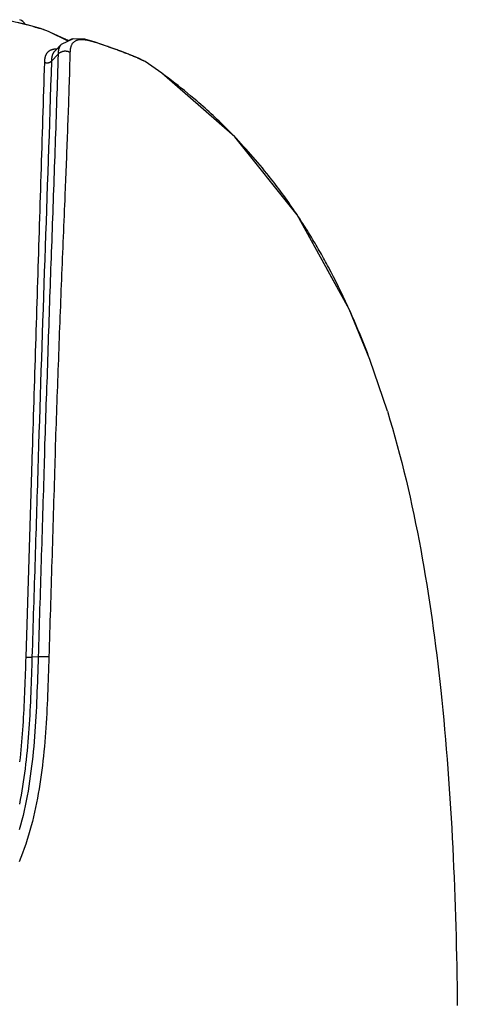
# Model space of a CAD drawing. Header units: millimetres. Extents: x 6 to 204, y 6 to 291.
# Tile 41 of 43: x 139 to 153, y 208 to 241. Entities that reach past the tile are written whole.
import ezdxf

# ---------------------------------------------------------------- set-up
doc = ezdxf.new("R2010")
doc.units = ezdxf.units.MM
doc.header["$LTSCALE"] = 19.36
doc.layers.get('0').update_dxf_attribs({"linetype": 'CONTINUOUS'})
doc.layers.add('06___PRT_ALL_SURFS', color=7, linetype='CONTINUOUS')

msp = doc.modelspace()

# ---------------------------------------------------------------- linework, layer by layer
for p, q in [((139.2533, 240.4109), (138.5514, 240.5856)), ((139.6779, 240.2923), (139.2483, 240.4122)), ((139.8234, 240.2473), (139.677, 240.2925)), ((139.8233, 240.2473), (139.6779, 240.2923)), ((139.8216, 240.2462), (139.8172, 240.2475)), ((139.8538, 240.2358), (139.8216, 240.2462)), ((140.5831, 239.8834), (139.9692, 240.1851)), ((140.3106, 239.7118), (140.306, 239.7031)), ((140.3155, 239.7203), (140.3106, 239.7118)), ((140.3207, 239.7287), (140.3155, 239.7203)), ((140.3261, 239.7369), (140.3207, 239.7287)), ((140.3317, 239.745), (140.3261, 239.7369)), ((140.3377, 239.7529), (140.3317, 239.745)), ((140.3438, 239.7605), (140.3377, 239.7529)), ((140.3503, 239.7679), (140.3438, 239.7605)), ((140.3569, 239.7751), (140.3503, 239.7679)), ((140.751, 239.9638), (140.3569, 239.7751)), ((140.3578, 239.776), (140.3569, 239.7751)), ((140.7219, 239.9595), (140.589, 239.8924)), ((140.679, 239.721), (140.6729, 239.7032)), ((140.6858, 239.7384), (140.679, 239.721)), ((140.6934, 239.7553), (140.6858, 239.7384)), ((140.7018, 239.7717), (140.6934, 239.7553)), ((140.7111, 239.7875), (140.7018, 239.7717)), ((140.7212, 239.8026), (140.7111, 239.7875)), ((140.7323, 239.817), (140.7212, 239.8026)), ((141.1349, 239.9439), (140.7219, 239.9595)), ((140.7443, 239.8305), (140.7323, 239.817)), ((140.7574, 239.8432), (140.7443, 239.8305)), ((141.1406, 239.9427), (140.751, 239.9638)), ((140.7713, 239.8551), (140.7574, 239.8432)), ((140.7861, 239.866), (140.7713, 239.8551)), ((140.8015, 239.8761), (140.7861, 239.866)), ((140.8177, 239.8853), (140.8015, 239.8761)), ((140.8343, 239.8936), (140.8177, 239.8853)), ((140.8514, 239.9011), (140.8343, 239.8936)), ((140.8689, 239.9076), (140.8514, 239.9011)), ((140.8866, 239.9132), (140.8689, 239.9076)), ((140.9045, 239.918), (140.8866, 239.9132)), ((140.9225, 239.9219), (140.9045, 239.918)), ((140.9407, 239.925), (140.9225, 239.9219)), ((140.9589, 239.9273), (140.9407, 239.925)), ((140.9772, 239.929), (140.9589, 239.9273)), ((140.9956, 239.9301), (140.9772, 239.929)), ((141.014, 239.9305), (140.9956, 239.9301)), ((141.0324, 239.9305), (141.014, 239.9305)), ((141.0508, 239.9299), (141.0324, 239.9305)), ((141.0692, 239.9289), (141.0508, 239.9299)), ((141.0876, 239.9276), (141.0692, 239.9289)), ((141.1059, 239.9259), (141.0876, 239.9276)), ((141.1241, 239.924), (141.1059, 239.9259)), ((141.1294, 239.9234), (141.1241, 239.924)), ((141.1347, 239.9227), (141.1294, 239.9234)), ((141.1399, 239.9221), (141.1347, 239.9227)), ((141.4374, 239.862), (141.1349, 239.9439)), ((141.1452, 239.9214), (141.1399, 239.9221)), ((141.437, 239.8621), (141.1406, 239.9427)), ((141.1505, 239.9207), (141.1452, 239.9214)), ((141.1557, 239.92), (141.1505, 239.9207)), ((141.161, 239.9192), (141.1557, 239.92)), ((141.1662, 239.9184), (141.161, 239.9192)), ((141.1715, 239.9176), (141.1662, 239.9184)), ((141.1767, 239.9168), (141.1715, 239.9176)), ((141.1819, 239.916), (141.1767, 239.9168)), ((141.1872, 239.9151), (141.1819, 239.916)), ((141.1924, 239.9142), (141.1872, 239.9151)), ((141.1976, 239.9133), (141.1924, 239.9142)), ((141.2029, 239.9124), (141.1976, 239.9133)), ((141.2081, 239.9114), (141.2029, 239.9124)), ((141.2133, 239.9105), (141.2081, 239.9114)), ((141.2185, 239.9095), (141.2133, 239.9105)), ((141.2237, 239.9085), (141.2185, 239.9095)), ((141.2289, 239.9074), (141.2237, 239.9085)), ((141.2341, 239.9064), (141.2289, 239.9074)), ((141.2393, 239.9053), (141.2341, 239.9064)), ((141.2445, 239.9043), (141.2393, 239.9053)), ((141.2497, 239.9032), (141.2445, 239.9043)), ((141.2549, 239.9021), (141.2497, 239.9032)), ((141.2601, 239.9009), (141.2549, 239.9021)), ((141.2653, 239.8998), (141.2601, 239.9009)), ((141.2704, 239.8986), (141.2653, 239.8998)), ((141.2756, 239.8975), (141.2704, 239.8986)), ((141.2808, 239.8963), (141.2756, 239.8975)), ((141.2859, 239.8951), (141.2808, 239.8963)), ((141.2911, 239.8938), (141.2859, 239.8951)), ((141.2974, 239.8923), (141.2911, 239.8938)), ((141.3037, 239.8908), (141.2974, 239.8923)), ((141.3099, 239.8892), (141.3037, 239.8908)), ((141.3162, 239.8877), (141.3099, 239.8892)), ((141.3225, 239.8861), (141.3162, 239.8877)), ((141.3287, 239.8844), (141.3225, 239.8861)), ((141.335, 239.8828), (141.3287, 239.8844)), ((141.3412, 239.8812), (141.335, 239.8828)), ((141.3475, 239.8795), (141.3412, 239.8812)), ((141.3537, 239.8778), (141.3475, 239.8795)), ((141.3599, 239.8761), (141.3537, 239.8778)), ((141.3662, 239.8743), (141.3599, 239.8761)), ((141.3724, 239.8726), (141.3662, 239.8743)), ((141.3786, 239.8708), (141.3724, 239.8726)), ((141.3848, 239.869), (141.3786, 239.8708)), ((141.391, 239.8672), (141.3848, 239.869)), ((141.3972, 239.8654), (141.391, 239.8672)), ((141.4034, 239.8636), (141.3972, 239.8654)), ((141.4096, 239.8617), (141.4034, 239.8636)), ((141.4158, 239.8598), (141.4096, 239.8617)), ((141.422, 239.8579), (141.4158, 239.8598)), ((141.4282, 239.856), (141.422, 239.8579)), ((141.4343, 239.8541), (141.4282, 239.856)), ((141.4405, 239.8522), (141.4343, 239.8541)), ((141.437, 239.8621), (141.435, 239.8628)), ((142.3099, 239.555), (141.435, 239.8628)), ((141.4921, 239.8431), (141.4351, 239.8628)), ((141.4897, 239.8362), (141.437, 239.8621)), ((141.4467, 239.8502), (141.4405, 239.8522)), ((141.4528, 239.8483), (141.4467, 239.8502)), ((141.459, 239.8463), (141.4528, 239.8483)), ((141.4651, 239.8443), (141.459, 239.8463)), ((141.4713, 239.8423), (141.4651, 239.8443)), ((141.4774, 239.8403), (141.4713, 239.8423)), ((141.4835, 239.8382), (141.4774, 239.8403)), ((141.4897, 239.8362), (141.4835, 239.8382)), ((141.7762, 239.7385), (141.7421, 239.7503)), ((141.8103, 239.7267), (141.7762, 239.7385)), ((141.8444, 239.7149), (141.8103, 239.7267)), ((141.8784, 239.703), (141.8444, 239.7149)), ((139.8382, 239.3889), (139.8348, 239.3783)), ((139.8419, 239.3994), (139.8382, 239.3889)), ((139.8459, 239.4097), (139.8419, 239.3994)), ((139.8501, 239.42), (139.8459, 239.4097)), ((139.8547, 239.4301), (139.8501, 239.42)), ((139.8595, 239.4401), (139.8547, 239.4301)), ((139.8647, 239.4499), (139.8595, 239.4401)), ((139.8702, 239.4596), (139.8647, 239.4499)), ((139.8761, 239.4691), (139.8702, 239.4596)), ((139.8822, 239.4783), (139.8761, 239.4691)), ((139.8887, 239.4874), (139.8822, 239.4783)), ((139.8955, 239.4962), (139.8887, 239.4874)), ((139.9026, 239.5048), (139.8955, 239.4962)), ((139.9101, 239.5131), (139.9026, 239.5048)), ((139.9178, 239.5212), (139.9101, 239.5131)), ((139.9258, 239.5289), (139.9178, 239.5212)), ((139.9341, 239.5364), (139.9258, 239.5289)), ((139.9426, 239.5435), (139.9341, 239.5364)), ((139.9515, 239.5503), (139.9426, 239.5435)), ((139.9605, 239.5567), (139.9515, 239.5503)), ((139.9699, 239.5628), (139.9605, 239.5567)), ((139.9794, 239.5685), (139.9699, 239.5628)), ((139.9892, 239.5739), (139.9794, 239.5685)), ((139.9991, 239.579), (139.9892, 239.5739)), ((140.0092, 239.5838), (139.9991, 239.579)), ((140.0194, 239.5882), (140.0092, 239.5838)), ((140.0298, 239.5923), (140.0194, 239.5882)), ((140.0403, 239.5961), (140.0298, 239.5923)), ((140.2535, 239.4549), (140.0366, 239.2319)), ((140.0508, 239.5997), (140.0403, 239.5961)), ((140.0615, 239.6029), (140.0508, 239.5997)), ((140.0574, 239.394), (140.0548, 239.3834)), ((140.0602, 239.4045), (140.0574, 239.394)), ((140.0633, 239.4149), (140.0602, 239.4045)), ((140.0722, 239.6059), (140.0615, 239.6029)), ((140.0666, 239.4252), (140.0633, 239.4149)), ((140.0702, 239.4354), (140.0666, 239.4252)), ((140.074, 239.4455), (140.0702, 239.4354)), ((140.0763, 239.6069), (140.0722, 239.6059)), ((140.0781, 239.4555), (140.074, 239.4455)), ((140.0804, 239.6079), (140.0763, 239.6069)), ((140.0824, 239.4654), (140.0781, 239.4555)), ((140.0845, 239.6089), (140.0804, 239.6079)), ((140.0871, 239.4752), (140.0824, 239.4654)), ((140.0887, 239.6099), (140.0845, 239.6089)), ((140.092, 239.4848), (140.0871, 239.4752)), ((140.0928, 239.6108), (140.0887, 239.6099)), ((140.0972, 239.4942), (140.092, 239.4848)), ((140.097, 239.6117), (140.0928, 239.6108)), ((140.1012, 239.6125), (140.097, 239.6117)), ((140.1027, 239.5035), (140.0972, 239.4942)), ((140.1053, 239.6133), (140.1012, 239.6125)), ((140.1085, 239.5127), (140.1027, 239.5035)), ((140.1095, 239.6141), (140.1053, 239.6133)), ((140.1146, 239.5216), (140.1085, 239.5127)), ((140.1137, 239.6148), (140.1095, 239.6141)), ((140.1179, 239.6155), (140.1137, 239.6148)), ((140.121, 239.5303), (140.1146, 239.5216)), ((140.1221, 239.6162), (140.1179, 239.6155)), ((140.1277, 239.5388), (140.121, 239.5303)), ((140.1263, 239.6168), (140.1221, 239.6162)), ((140.1305, 239.6174), (140.1263, 239.6168)), ((140.1347, 239.547), (140.1277, 239.5388)), ((140.1348, 239.618), (140.1305, 239.6174)), ((140.142, 239.5549), (140.1347, 239.547)), ((140.139, 239.6186), (140.1348, 239.618)), ((140.1432, 239.6191), (140.139, 239.6186)), ((140.1442, 239.5571), (140.142, 239.5549)), ((140.1474, 239.6196), (140.1432, 239.6191)), ((140.1517, 239.62), (140.1474, 239.6196)), ((140.1559, 239.6204), (140.1517, 239.62)), ((140.1601, 239.6208), (140.1559, 239.6204)), ((140.1644, 239.6212), (140.1601, 239.6208)), ((140.1686, 239.6216), (140.1644, 239.6212)), ((140.1729, 239.6219), (140.1686, 239.6216)), ((140.1771, 239.6222), (140.1729, 239.6219)), ((140.1813, 239.6224), (140.1771, 239.6222)), ((140.1856, 239.6227), (140.1813, 239.6224)), ((140.1898, 239.6229), (140.1856, 239.6227)), ((140.1941, 239.6231), (140.1898, 239.6229)), ((140.1983, 239.6232), (140.1941, 239.6231)), ((140.2026, 239.6234), (140.1983, 239.6232)), ((140.2068, 239.6235), (140.2026, 239.6234)), ((140.2535, 239.4549), (140.2476, 239.2699)), ((140.2629, 239.4639), (140.2535, 239.4549)), ((140.2551, 239.4928), (140.2545, 239.483)), ((140.2558, 239.5027), (140.2551, 239.4928)), ((140.2566, 239.5125), (140.2558, 239.5027)), ((140.2575, 239.5224), (140.2566, 239.5125)), ((140.2585, 239.5323), (140.2575, 239.5224)), ((140.2597, 239.5422), (140.2585, 239.5323)), ((140.261, 239.552), (140.2597, 239.5422)), ((140.2624, 239.5619), (140.261, 239.552)), ((140.264, 239.5717), (140.2624, 239.5619)), ((140.2727, 239.4725), (140.2629, 239.4639)), ((140.2658, 239.5815), (140.264, 239.5717)), ((140.2677, 239.5913), (140.2658, 239.5815)), ((140.2698, 239.601), (140.2677, 239.5913)), ((140.2721, 239.6107), (140.2698, 239.601)), ((140.2746, 239.6203), (140.2721, 239.6107)), ((140.2829, 239.4808), (140.2727, 239.4725)), ((140.2772, 239.6298), (140.2746, 239.6203)), ((140.2801, 239.6393), (140.2772, 239.6298)), ((140.2831, 239.6487), (140.2801, 239.6393)), ((140.2934, 239.4887), (140.2829, 239.4808)), ((140.2864, 239.6581), (140.2831, 239.6487)), ((140.2899, 239.6673), (140.2864, 239.6581)), ((140.2935, 239.6764), (140.2899, 239.6673)), ((140.3043, 239.4962), (140.2934, 239.4887)), ((140.2975, 239.6854), (140.2935, 239.6764)), ((140.3016, 239.6943), (140.2975, 239.6854)), ((140.306, 239.7031), (140.3016, 239.6943)), ((140.3154, 239.5032), (140.3043, 239.4962)), ((140.3269, 239.5099), (140.3154, 239.5032)), ((140.3386, 239.516), (140.3269, 239.5099)), ((140.3506, 239.5218), (140.3386, 239.516)), ((140.3628, 239.5271), (140.3506, 239.5218)), ((140.3752, 239.5319), (140.3628, 239.5271)), ((140.3877, 239.5363), (140.3752, 239.5319)), ((140.4005, 239.5401), (140.3877, 239.5363)), ((140.4134, 239.5435), (140.4005, 239.5401)), ((140.4264, 239.5463), (140.4134, 239.5435)), ((140.4395, 239.5486), (140.4264, 239.5463)), ((140.4527, 239.5504), (140.4395, 239.5486)), ((140.4659, 239.5516), (140.4527, 239.5504)), ((140.4792, 239.5523), (140.4659, 239.5516)), ((140.4925, 239.5525), (140.4792, 239.5523)), ((140.5058, 239.5522), (140.4925, 239.5525)), ((140.5191, 239.5514), (140.5058, 239.5522)), ((140.5323, 239.5501), (140.5191, 239.5514)), ((140.5454, 239.5482), (140.5323, 239.5501)), ((140.5584, 239.5459), (140.5454, 239.5482)), ((140.5714, 239.5431), (140.5584, 239.5459)), ((140.5842, 239.5398), (140.5714, 239.5431)), ((140.5968, 239.5361), (140.5842, 239.5398)), ((140.6092, 239.5318), (140.5968, 239.5361)), ((140.6215, 239.5271), (140.6092, 239.5318)), ((140.6335, 239.5219), (140.6215, 239.5271)), ((140.6452, 239.5163), (140.6335, 239.5219)), ((140.6416, 239.3919), (140.6382, 239.2674)), ((140.6452, 239.5163), (140.6416, 239.3919)), ((140.6459, 239.5347), (140.6452, 239.5163)), ((140.6469, 239.5534), (140.6459, 239.5347)), ((140.6483, 239.5722), (140.6469, 239.5534)), ((140.6501, 239.5911), (140.6483, 239.5722)), ((140.6525, 239.6101), (140.6501, 239.5911)), ((140.6554, 239.629), (140.6525, 239.6101)), ((140.6588, 239.6479), (140.6554, 239.629)), ((140.6629, 239.6665), (140.6588, 239.6479)), ((140.6676, 239.685), (140.6629, 239.6665)), ((140.6729, 239.7032), (140.6676, 239.685)), ((141.9125, 239.6911), (141.8784, 239.703)), ((141.9465, 239.6791), (141.9125, 239.6911)), ((141.9806, 239.6671), (141.9465, 239.6791)), ((142.0146, 239.6551), (141.9806, 239.6671)), ((142.0486, 239.643), (142.0146, 239.6551)), ((142.0825, 239.6308), (142.0486, 239.643)), ((142.1165, 239.6186), (142.0825, 239.6308)), ((142.1504, 239.6063), (142.1165, 239.6186)), ((142.1843, 239.594), (142.1504, 239.6063)), ((142.2182, 239.5816), (142.1843, 239.594)), ((142.2521, 239.5691), (142.2182, 239.5816)), ((142.2859, 239.5566), (142.2521, 239.5691)), ((142.3197, 239.544), (142.2859, 239.5566)), ((142.8847, 239.3224), (142.3099, 239.555)), ((142.3535, 239.5313), (142.3197, 239.544)), ((142.3872, 239.5185), (142.3535, 239.5313)), ((142.4209, 239.5057), (142.3872, 239.5185)), ((142.4546, 239.4928), (142.4209, 239.5057)), ((142.4883, 239.4798), (142.4546, 239.4928)), ((142.5219, 239.4667), (142.4883, 239.4798)), ((142.5555, 239.4535), (142.5219, 239.4667)), ((142.589, 239.4402), (142.5555, 239.4535)), ((142.6225, 239.4268), (142.589, 239.4402)), ((142.656, 239.4134), (142.6225, 239.4268)), ((142.6894, 239.3998), (142.656, 239.4134)), ((142.7228, 239.3861), (142.6894, 239.3998)), ((142.7561, 239.3723), (142.7228, 239.3861)), ((139.8069, 239.1923), (139.7995, 238.9611)), ((139.8073, 239.2034), (139.8069, 239.1923)), ((139.8069, 239.1923), (139.8139, 239.1892)), ((139.8078, 239.2145), (139.8073, 239.2034)), ((139.8085, 239.2255), (139.8078, 239.2145)), ((139.8093, 239.2366), (139.8085, 239.2255)), ((139.8102, 239.2476), (139.8093, 239.2366)), ((139.8112, 239.2587), (139.8102, 239.2476)), ((139.8125, 239.2697), (139.8112, 239.2587)), ((139.8138, 239.2807), (139.8125, 239.2697)), ((139.8154, 239.2917), (139.8138, 239.2807)), ((139.8139, 239.1892), (139.821, 239.1864)), ((139.8171, 239.3026), (139.8154, 239.2917)), ((139.819, 239.3135), (139.8171, 239.3026)), ((139.8211, 239.3244), (139.819, 239.3135)), ((139.821, 239.1864), (139.8283, 239.1839)), ((139.8234, 239.3353), (139.8211, 239.3244)), ((139.8259, 239.3461), (139.8234, 239.3353)), ((139.8287, 239.3569), (139.8259, 239.3461)), ((139.8283, 239.1839), (139.8356, 239.1816)), ((139.8316, 239.3677), (139.8287, 239.3569)), ((139.8348, 239.3783), (139.8316, 239.3677)), ((139.8356, 239.1816), (139.8431, 239.1795)), ((139.8431, 239.1795), (139.8506, 239.1778)), ((139.8506, 239.1778), (139.8582, 239.1763)), ((139.8582, 239.1763), (139.8659, 239.1751)), ((139.8659, 239.1751), (139.8736, 239.1742)), ((139.8736, 239.1742), (139.8814, 239.1736)), ((139.8814, 239.1736), (139.8892, 239.1733)), ((139.8892, 239.1733), (139.897, 239.1733)), ((139.897, 239.1733), (139.9048, 239.1735)), ((139.9048, 239.1735), (139.9125, 239.1741)), ((139.9125, 239.1741), (139.9203, 239.1749)), ((139.9203, 239.1749), (139.928, 239.1761)), ((139.928, 239.1761), (139.9356, 239.1776)), ((139.9356, 239.1776), (139.9432, 239.1793)), ((139.9432, 239.1793), (139.9508, 239.1814)), ((139.9508, 239.1814), (139.9582, 239.1837)), ((139.9582, 239.1837), (139.9655, 239.1863)), ((139.9655, 239.1863), (139.9728, 239.1892)), ((139.9728, 239.1892), (139.9799, 239.1924)), ((139.9799, 239.1924), (139.9869, 239.1958)), ((139.9869, 239.1958), (139.9937, 239.1995)), ((139.9937, 239.1995), (140.0004, 239.2034)), ((140.0004, 239.2034), (140.0069, 239.2076)), ((140.0069, 239.2076), (140.0133, 239.212)), ((140.0133, 239.212), (140.0194, 239.2167)), ((140.0194, 239.2167), (140.0254, 239.2215)), ((140.0366, 239.2319), (140.0246, 238.8263)), ((140.0254, 239.2215), (140.0311, 239.2266)), ((140.0311, 239.2266), (140.0366, 239.2319)), ((140.037, 239.2427), (140.0366, 239.2319)), ((140.0375, 239.2535), (140.037, 239.2427)), ((140.0381, 239.2644), (140.0375, 239.2535)), ((140.0389, 239.2752), (140.0381, 239.2644)), ((140.0397, 239.2861), (140.0389, 239.2752)), ((140.0407, 239.297), (140.0397, 239.2861)), ((140.0419, 239.3079), (140.0407, 239.297)), ((140.0432, 239.3188), (140.0419, 239.3079)), ((140.0447, 239.3297), (140.0432, 239.3188)), ((140.0463, 239.3405), (140.0447, 239.3297)), ((140.0481, 239.3513), (140.0463, 239.3405)), ((140.0501, 239.362), (140.0481, 239.3513)), ((140.0524, 239.3727), (140.0501, 239.362)), ((140.0548, 239.3834), (140.0524, 239.3727)), ((140.2423, 239.085), (140.2371, 238.9)), ((140.2476, 239.2699), (140.2423, 239.085)), ((140.6347, 239.1429), (140.6313, 239.0185)), ((140.6382, 239.2674), (140.6347, 239.1429)), ((142.7894, 239.3583), (142.7561, 239.3723)), ((142.8226, 239.3442), (142.7894, 239.3583)), ((143.0762, 239.2307), (142.8847, 239.3224)), ((143.1067, 239.2125), (143.0636, 239.2345)), ((143.0762, 239.2307), (143.075, 239.2313)), ((143.1066, 239.2126), (143.1064, 239.2127)), ((143.1067, 239.2125), (143.1066, 239.2126)), ((143.6512, 238.8315), (143.1067, 239.2125)), ((139.7995, 238.9611), (139.7922, 238.7299)), ((140.0246, 238.8263), (140.0122, 238.4207)), ((140.2371, 238.9), (140.2319, 238.7151)), ((140.6243, 238.7695), (140.6206, 238.6451)), ((140.6278, 238.894), (140.6243, 238.7695)), ((140.6313, 239.0185), (140.6278, 238.894)), ((145.0132, 237.6431), (143.6512, 238.8315)), ((139.785, 238.4987), (139.7778, 238.2675)), ((139.7922, 238.7299), (139.785, 238.4987)), ((140.0122, 238.4207), (139.9994, 238.0151)), ((140.2264, 238.5301), (140.2207, 238.3452)), ((140.2319, 238.7151), (140.2264, 238.5301)), ((140.6167, 238.5206), (140.6127, 238.3962)), ((140.6206, 238.6451), (140.6167, 238.5206)), ((139.7778, 238.2675), (139.7706, 238.0362)), ((140.2148, 238.1603), (140.2087, 237.9754)), ((140.2207, 238.3452), (140.2148, 238.1603)), ((140.6045, 238.1473), (140.6002, 238.0229)), ((140.6087, 238.2717), (140.6045, 238.1473)), ((140.6127, 238.3962), (140.6087, 238.2717)), ((139.7635, 237.805), (139.7563, 237.5738)), ((139.7706, 238.0362), (139.7635, 237.805)), ((139.9994, 238.0151), (139.9863, 237.6095)), ((140.2026, 237.7904), (140.1964, 237.6055)), ((140.2087, 237.9754), (140.2026, 237.7904)), ((140.5914, 237.774), (140.587, 237.6495)), ((140.5958, 237.8984), (140.5914, 237.774)), ((140.6002, 238.0229), (140.5958, 237.8984)), ((139.7563, 237.5738), (139.7491, 237.3426)), ((139.9863, 237.6095), (139.9729, 237.204)), ((140.1964, 237.6055), (140.1901, 237.4206)), ((140.5825, 237.5251), (140.578, 237.4007)), ((140.587, 237.6495), (140.5825, 237.5251)), ((146.0358, 236.7508), (145.0132, 237.6431)), ((139.7491, 237.3426), (139.7419, 237.1114)), ((139.9729, 237.204), (139.9593, 236.7984)), ((140.1838, 237.2357), (140.1775, 237.0508)), ((140.1901, 237.4206), (140.1838, 237.2357)), ((140.5689, 237.1518), (140.5642, 237.0274)), ((140.5734, 237.2762), (140.5689, 237.1518)), ((140.578, 237.4007), (140.5734, 237.2762)), ((139.7346, 236.8801), (139.7273, 236.6489)), ((139.7419, 237.1114), (139.7346, 236.8801)), ((140.1712, 236.8659), (140.1648, 236.681)), ((140.1775, 237.0508), (140.1712, 236.8659)), ((140.5596, 236.903), (140.5549, 236.7785)), ((140.5642, 237.0274), (140.5596, 236.903)), ((139.7273, 236.6489), (139.72, 236.4177)), ((139.9593, 236.7984), (139.9455, 236.3928)), ((140.1584, 236.4961), (140.152, 236.3111)), ((140.1648, 236.681), (140.1584, 236.4961)), ((140.5454, 236.5297), (140.5406, 236.4053)), ((140.5502, 236.6541), (140.5454, 236.5297)), ((140.5549, 236.7785), (140.5502, 236.6541)), ((148.0796, 234.1968), (146.0358, 236.7508)), ((139.7126, 236.1865), (139.7053, 235.9553)), ((139.72, 236.4177), (139.7126, 236.1865)), ((139.9455, 236.3928), (139.9316, 235.9873)), ((140.152, 236.3111), (140.1456, 236.1262)), ((140.5358, 236.2809), (140.531, 236.1564)), ((140.5406, 236.4053), (140.5358, 236.2809)), ((139.7053, 235.9553), (139.6979, 235.724)), ((139.9316, 235.9873), (139.9176, 235.5817)), ((140.1392, 235.9413), (140.1327, 235.7564)), ((140.1456, 236.1262), (140.1392, 235.9413)), ((140.5213, 235.9076), (140.5164, 235.7832)), ((140.5262, 236.032), (140.5213, 235.9076)), ((140.531, 236.1564), (140.5262, 236.032)), ((139.6979, 235.724), (139.6906, 235.4928)), ((139.9176, 235.5817), (139.9035, 235.1762)), ((140.1262, 235.5715), (140.1197, 235.3866)), ((140.1327, 235.7564), (140.1262, 235.5715)), ((140.5065, 235.5344), (140.5015, 235.4099)), ((140.5114, 235.6588), (140.5065, 235.5344)), ((140.5164, 235.7832), (140.5114, 235.6588)), ((139.6832, 235.2616), (139.6759, 235.0304)), ((139.6906, 235.4928), (139.6832, 235.2616)), ((140.1131, 235.2017), (140.1065, 235.0168)), ((140.1197, 235.3866), (140.1131, 235.2017)), ((140.4965, 235.2855), (140.4915, 235.1611)), ((140.5015, 235.4099), (140.4965, 235.2855)), ((139.6759, 235.0304), (139.6686, 234.7992)), ((139.9035, 235.1762), (139.8894, 234.7706)), ((140.1065, 235.0168), (140.0999, 234.8319)), ((140.4814, 234.9123), (140.4764, 234.7879)), ((140.4865, 235.0367), (140.4814, 234.9123)), ((140.4915, 235.1611), (140.4865, 235.0367)), ((139.6613, 234.568), (139.654, 234.3367)), ((139.6686, 234.7992), (139.6613, 234.568)), ((139.8894, 234.7706), (139.8753, 234.3651)), ((140.0932, 234.647), (140.0865, 234.4621)), ((140.0999, 234.8319), (140.0932, 234.647)), ((140.4713, 234.6635), (140.4662, 234.5391)), ((140.4764, 234.7879), (140.4713, 234.6635)), ((139.654, 234.3367), (139.6468, 234.1055)), ((139.8753, 234.3651), (139.8612, 233.9595)), ((140.0798, 234.2772), (140.0731, 234.0923)), ((140.0865, 234.4621), (140.0798, 234.2772)), ((140.4584, 234.3498), (140.4512, 234.1755)), ((140.4656, 234.5242), (140.4584, 234.3498)), ((140.4662, 234.5391), (140.4656, 234.5242)), ((147.9956, 234.3218), (147.9566, 234.379)), ((148.0344, 234.2643), (147.9956, 234.3218)), ((148.0729, 234.2068), (148.0344, 234.2643)), ((139.6468, 234.1055), (139.6395, 233.8743)), ((139.8612, 233.9595), (139.8471, 233.554)), ((140.0663, 233.9074), (140.0596, 233.7225)), ((140.0731, 234.0923), (140.0663, 233.9074)), ((140.444, 234.0012), (140.4367, 233.8268)), ((140.4512, 234.1755), (140.444, 234.0012)), ((148.1113, 234.1491), (148.0729, 234.2068)), ((149.7772, 231.1164), (148.0796, 234.1968)), ((148.1495, 234.0912), (148.1113, 234.1491)), ((148.1874, 234.0333), (148.1495, 234.0912)), ((148.2252, 233.9752), (148.1874, 234.0333)), ((148.2627, 233.9169), (148.2252, 233.9752)), ((148.3001, 233.8585), (148.2627, 233.9169)), ((139.6323, 233.6431), (139.625, 233.4119)), ((139.6395, 233.8743), (139.6323, 233.6431)), ((140.0596, 233.7225), (140.0528, 233.5376)), ((140.4294, 233.6525), (140.4221, 233.4782)), ((140.4367, 233.8268), (140.4294, 233.6525)), ((148.3372, 233.8), (148.3001, 233.8585)), ((148.3742, 233.7414), (148.3372, 233.8)), ((148.411, 233.6826), (148.3742, 233.7414)), ((148.4475, 233.6238), (148.411, 233.6826)), ((148.4839, 233.5647), (148.4475, 233.6238)), ((139.625, 233.4119), (139.6178, 233.1806)), ((139.8471, 233.554), (139.833, 233.1484)), ((140.0461, 233.3527), (140.0394, 233.1678)), ((140.0528, 233.5376), (140.0461, 233.3527)), ((140.4148, 233.3039), (140.4076, 233.1295)), ((140.4221, 233.4782), (140.4148, 233.3039)), ((148.52, 233.5056), (148.4839, 233.5647)), ((148.556, 233.4464), (148.52, 233.5056)), ((148.5917, 233.387), (148.556, 233.4464)), ((148.6273, 233.3275), (148.5917, 233.387)), ((148.6626, 233.2679), (148.6273, 233.3275)), ((148.6978, 233.2082), (148.6626, 233.2679)), ((139.6107, 232.9494), (139.6035, 232.7182)), ((139.6178, 233.1806), (139.6107, 232.9494)), ((139.833, 233.1484), (139.819, 232.7429)), ((140.0327, 232.9829), (140.026, 232.798)), ((140.0394, 233.1678), (140.0327, 232.9829)), ((140.4003, 232.9552), (140.3931, 232.7809)), ((140.4076, 233.1295), (140.4003, 232.9552)), ((148.7327, 233.1483), (148.6978, 233.2082)), ((148.7675, 233.0884), (148.7327, 233.1483)), ((148.802, 233.0283), (148.7675, 233.0884)), ((148.8364, 232.9681), (148.802, 233.0283)), ((148.8705, 232.9078), (148.8364, 232.9681)), ((139.6035, 232.7182), (139.5963, 232.487)), ((139.819, 232.7429), (139.805, 232.3373)), ((140.026, 232.798), (140.0193, 232.6131)), ((140.3931, 232.7809), (140.3859, 232.6065)), ((148.9045, 232.8474), (148.8705, 232.9078)), ((148.9382, 232.7869), (148.9045, 232.8474)), ((148.9718, 232.7263), (148.9382, 232.7869)), ((149.0051, 232.6656), (148.9718, 232.7263)), ((149.0383, 232.6048), (149.0051, 232.6656)), ((139.5963, 232.487), (139.5892, 232.2558)), ((139.805, 232.3373), (139.7911, 231.9318)), ((140.0127, 232.4282), (140.0061, 232.2433)), ((140.0193, 232.6131), (140.0127, 232.4282)), ((140.3787, 232.4322), (140.3716, 232.2579)), ((140.3859, 232.6065), (140.3787, 232.4322)), ((149.0713, 232.5438), (149.0383, 232.6048)), ((149.1041, 232.4828), (149.0713, 232.5438)), ((139.582, 232.0245), (139.5749, 231.7933)), ((139.5892, 232.2558), (139.582, 232.0245)), ((139.9995, 232.0584), (139.993, 231.8735)), ((140.0061, 232.2433), (139.9995, 232.0584)), ((140.3646, 232.0835), (140.3575, 231.9092)), ((140.3716, 232.2579), (140.3646, 232.0835)), ((139.5749, 231.7933), (139.5678, 231.5621)), ((139.7911, 231.9318), (139.7772, 231.5262)), ((139.9865, 231.6886), (139.9801, 231.5037)), ((139.993, 231.8735), (139.9865, 231.6886)), ((140.3506, 231.7349), (140.3436, 231.5605)), ((140.3575, 231.9092), (140.3506, 231.7349)), ((139.5607, 231.3309), (139.5536, 231.0996)), ((139.5678, 231.5621), (139.5607, 231.3309)), ((139.7772, 231.5262), (139.7634, 231.1207)), ((139.9801, 231.5037), (139.9737, 231.3187)), ((140.3368, 231.3862), (140.3299, 231.2118)), ((140.3436, 231.5605), (140.3368, 231.3862)), ((139.5536, 231.0996), (139.5465, 230.8684)), ((139.7634, 231.1207), (139.7497, 230.7151)), ((139.9674, 231.1338), (139.9611, 230.9489)), ((139.9737, 231.3187), (139.9674, 231.1338)), ((140.3231, 231.0375), (140.3164, 230.8631)), ((140.3299, 231.2118), (140.3231, 231.0375)), ((150.4573, 229.4639), (149.7772, 231.1164)), ((139.5465, 230.8684), (139.5394, 230.6372)), ((139.7497, 230.7151), (139.736, 230.3096)), ((139.955, 230.764), (139.9489, 230.5791)), ((139.9611, 230.9489), (139.955, 230.764)), ((140.3098, 230.6888), (140.3032, 230.5144)), ((140.3164, 230.8631), (140.3098, 230.6888)), ((139.5323, 230.406), (139.5252, 230.1747)), ((139.5394, 230.6372), (139.5323, 230.406)), ((139.9428, 230.3942), (139.9367, 230.2092)), ((139.9489, 230.5791), (139.9428, 230.3942)), ((140.3032, 230.5144), (140.2966, 230.3401)), ((139.5252, 230.1747), (139.5181, 229.9435)), ((139.736, 230.3096), (139.7224, 229.904)), ((139.9367, 230.2092), (139.9307, 230.0243)), ((140.2901, 230.1657), (140.2836, 229.9914)), ((140.2966, 230.3401), (140.2901, 230.1657)), ((139.5181, 229.9435), (139.511, 229.7123)), ((139.7224, 229.904), (139.7089, 229.4984)), ((139.9246, 229.8394), (139.9185, 229.6545)), ((139.9307, 230.0243), (139.9246, 229.8394)), ((140.2772, 229.817), (140.2708, 229.6426)), ((140.2836, 229.9914), (140.2772, 229.817)), ((139.5038, 229.4811), (139.4966, 229.2498)), ((139.511, 229.7123), (139.5038, 229.4811)), ((139.7089, 229.4984), (139.6955, 229.0929)), ((139.9124, 229.4696), (139.9062, 229.2846)), ((139.9185, 229.6545), (139.9124, 229.4696)), ((140.2644, 229.4683), (140.258, 229.2939)), ((140.2708, 229.6426), (140.2644, 229.4683)), ((150.4573, 229.4638), (150.4573, 229.4639)), ((151.0309, 227.772), (150.4573, 229.4638)), ((139.4966, 229.2498), (139.4894, 229.0186)), ((139.6955, 229.0929), (139.6823, 228.6873)), ((139.9, 229.0997), (139.8936, 228.9148)), ((139.9062, 229.2846), (139.9, 229.0997)), ((140.2516, 229.1196), (140.2452, 228.9452)), ((140.258, 229.2939), (140.2516, 229.1196)), ((139.4821, 228.7874), (139.4747, 228.5562)), ((139.4894, 229.0186), (139.4821, 228.7874)), ((139.8936, 228.9148), (139.8872, 228.7299)), ((140.2388, 228.7708), (140.2324, 228.5965)), ((140.2452, 228.9452), (140.2388, 228.7708)), ((139.4747, 228.5562), (139.4673, 228.325)), ((139.6823, 228.6873), (139.6691, 228.2817)), ((139.8806, 228.545), (139.8739, 228.3601)), ((139.8872, 228.7299), (139.8806, 228.545)), ((140.2324, 228.5965), (140.226, 228.4221)), ((139.4673, 228.325), (139.4598, 228.0938)), ((139.6691, 228.2817), (139.656, 227.8761)), ((139.8672, 228.1752), (139.8604, 227.9903)), ((139.8739, 228.3601), (139.8672, 228.1752)), ((140.2196, 228.2477), (140.2131, 228.0734)), ((140.226, 228.4221), (140.2196, 228.2477)), ((139.4523, 227.8625), (139.4448, 227.6313)), ((139.4598, 228.0938), (139.4523, 227.8625)), ((139.656, 227.8761), (139.6431, 227.4705)), ((139.8537, 227.8054), (139.847, 227.6205)), ((139.8604, 227.9903), (139.8537, 227.8054)), ((140.2067, 227.899), (140.2004, 227.7247)), ((140.2131, 228.0734), (140.2067, 227.899)), ((139.4448, 227.6313), (139.4374, 227.4001)), ((139.6431, 227.4705), (139.6303, 227.065)), ((139.847, 227.6205), (139.8405, 227.4356)), ((140.1942, 227.5503), (140.1881, 227.3759)), ((140.2004, 227.7247), (140.1942, 227.5503)), ((151.0309, 227.772), (151.1152, 227.4936)), ((151.1152, 227.4936), (151.197, 227.2144)), ((139.43, 227.1689), (139.4227, 226.9377)), ((139.4374, 227.4001), (139.43, 227.1689)), ((139.8342, 227.2506), (139.8281, 227.0657)), ((139.8405, 227.4356), (139.8342, 227.2506)), ((140.1821, 227.2015), (140.1764, 227.0271)), ((140.1881, 227.3759), (140.1821, 227.2015)), ((151.197, 227.2144), (151.2766, 226.9345)), ((139.4227, 226.9377), (139.4155, 226.7065)), ((139.6303, 227.065), (139.6177, 226.6594)), ((139.8222, 226.8808), (139.8167, 226.6959)), ((139.8281, 227.0657), (139.8222, 226.8808)), ((140.1709, 226.8527), (140.1656, 226.6784)), ((140.1764, 227.0271), (140.1709, 226.8527)), ((151.2766, 226.9345), (151.3538, 226.654)), ((139.4155, 226.7065), (139.4084, 226.4752)), ((139.6177, 226.6594), (139.6052, 226.2538)), ((139.8116, 226.5109), (139.8069, 226.326)), ((139.8167, 226.6959), (139.8116, 226.5109)), ((140.1607, 226.5039), (140.156, 226.3295)), ((140.1656, 226.6784), (140.1607, 226.5039)), ((151.3538, 226.654), (151.4288, 226.3729)), ((139.4015, 226.244), (139.3989, 226.158)), ((139.4084, 226.4752), (139.4015, 226.244)), ((139.6052, 226.2538), (139.6024, 226.1667)), ((139.8069, 226.326), (139.8026, 226.141)), ((140.156, 226.3295), (140.1517, 226.1551)), ((151.4288, 226.3729), (151.5016, 226.0911)), ((139.3989, 226.158), (139.1969, 219.7312)), ((139.5962, 225.9655), (139.5899, 225.7644)), ((139.6024, 226.1667), (139.5962, 225.9655)), ((139.798, 225.9836), (139.7919, 225.7884)), ((139.8027, 226.141), (139.798, 225.9836)), ((140.1469, 225.996), (140.1409, 225.8004)), ((140.1517, 226.1551), (140.1469, 225.996)), ((151.5016, 226.0911), (151.5723, 225.8087)), ((139.5837, 225.5633), (139.5774, 225.3622)), ((139.5899, 225.7644), (139.5837, 225.5633)), ((139.7859, 225.5932), (139.7799, 225.398)), ((139.7919, 225.7884), (139.7859, 225.5932)), ((140.135, 225.6048), (140.1291, 225.4092)), ((140.1409, 225.8004), (140.135, 225.6048)), ((151.5723, 225.8087), (151.6409, 225.5259)), ((139.5774, 225.3622), (139.5712, 225.1611)), ((139.7799, 225.398), (139.7738, 225.2028)), ((140.1232, 225.2136), (140.1172, 225.018)), ((140.1291, 225.4092), (140.1232, 225.2136)), ((151.6409, 225.5259), (151.7074, 225.2425)), ((151.7074, 225.2425), (151.772, 224.9586)), ((139.565, 224.96), (139.5588, 224.7589)), ((139.5712, 225.1611), (139.565, 224.96)), ((139.7678, 225.0075), (139.7618, 224.8123)), ((139.7738, 225.2028), (139.7678, 225.0075)), ((140.1172, 225.018), (140.1113, 224.8223)), ((151.772, 224.9586), (151.8346, 224.6743)), ((139.5588, 224.7589), (139.5525, 224.5578)), ((139.7558, 224.6171), (139.7497, 224.4219)), ((139.7618, 224.8123), (139.7558, 224.6171)), ((140.1053, 224.6267), (140.0994, 224.4311)), ((140.1113, 224.8223), (140.1053, 224.6267)), ((151.8346, 224.6743), (151.8953, 224.3896)), ((139.5463, 224.3567), (139.54, 224.1555)), ((139.5525, 224.5578), (139.5463, 224.3567)), ((139.7497, 224.4219), (139.7437, 224.2267)), ((140.0994, 224.4311), (140.0934, 224.2355)), ((151.8953, 224.3896), (151.9542, 224.1044)), ((139.5338, 223.9544), (139.5275, 223.7533)), ((139.54, 224.1555), (139.5338, 223.9544)), ((139.7377, 224.0315), (139.7316, 223.8363)), ((139.7437, 224.2267), (139.7377, 224.0315)), ((140.0875, 224.0399), (140.0815, 223.8443)), ((140.0934, 224.2355), (140.0875, 224.0399)), ((151.9542, 224.1044), (152.0113, 223.819)), ((139.5275, 223.7533), (139.5212, 223.5522)), ((139.7256, 223.6411), (139.7196, 223.4459)), ((139.7316, 223.8363), (139.7256, 223.6411)), ((140.0755, 223.6487), (140.0695, 223.4531)), ((140.0815, 223.8443), (140.0755, 223.6487)), ((152.0113, 223.819), (152.0666, 223.5332)), ((139.5149, 223.3511), (139.5086, 223.15)), ((139.5212, 223.5522), (139.5149, 223.3511)), ((139.7196, 223.4459), (139.7135, 223.2507)), ((140.0695, 223.4531), (140.0635, 223.2574)), ((152.0666, 223.5332), (152.1203, 223.2471)), ((139.5086, 223.15), (139.5024, 222.9489)), ((139.7075, 223.0555), (139.7014, 222.8603)), ((139.7135, 223.2507), (139.7075, 223.0555)), ((140.0575, 223.0618), (140.0515, 222.8662)), ((140.0635, 223.2574), (140.0575, 223.0618)), ((152.1203, 223.2471), (152.1723, 222.9607)), ((152.1723, 222.9607), (152.2226, 222.6741)), ((139.4961, 222.7478), (139.4898, 222.5467)), ((139.5024, 222.9489), (139.4961, 222.7478)), ((139.6954, 222.6651), (139.6893, 222.4699)), ((139.7014, 222.8603), (139.6954, 222.6651)), ((140.0455, 222.6706), (140.0394, 222.475)), ((140.0515, 222.8662), (140.0455, 222.6706)), ((152.2226, 222.6741), (152.2714, 222.3872)), ((139.4835, 222.3456), (139.4772, 222.1444)), ((139.4898, 222.5467), (139.4835, 222.3456)), ((139.6893, 222.4699), (139.6832, 222.2746)), ((140.0394, 222.475), (140.0334, 222.2794)), ((152.2714, 222.3872), (152.3186, 222.1)), ((139.4772, 222.1444), (139.4708, 221.9433)), ((139.6772, 222.0794), (139.6711, 221.8842)), ((139.6832, 222.2746), (139.6772, 222.0794)), ((140.0274, 222.0838), (140.0213, 221.8882)), ((140.0334, 222.2794), (140.0274, 222.0838)), ((152.3186, 222.1), (152.3643, 221.8126)), ((139.4645, 221.7422), (139.4582, 221.5411)), ((139.4708, 221.9433), (139.4645, 221.7422)), ((139.665, 221.689), (139.659, 221.4938)), ((139.6711, 221.8842), (139.665, 221.689)), ((140.0153, 221.6926), (140.0092, 221.497)), ((140.0213, 221.8882), (140.0153, 221.6926)), ((152.3643, 221.8126), (152.4086, 221.525)), ((139.4582, 221.5411), (139.4519, 221.34)), ((139.659, 221.4938), (139.6529, 221.2986)), ((140.0092, 221.497), (140.0031, 221.3014)), ((152.4086, 221.525), (152.4513, 221.2372)), ((139.4456, 221.1389), (139.4393, 220.9378)), ((139.4519, 221.34), (139.4456, 221.1389)), ((139.6468, 221.1034), (139.6407, 220.9082)), ((139.6529, 221.2986), (139.6468, 221.1034)), ((139.9971, 221.1057), (139.991, 220.9101)), ((140.0031, 221.3014), (139.9971, 221.1057)), ((152.4513, 221.2372), (152.4927, 220.9491)), ((139.433, 220.7367), (139.4266, 220.5356)), ((139.4393, 220.9378), (139.433, 220.7367)), ((139.6346, 220.713), (139.6286, 220.5178)), ((139.6407, 220.9082), (139.6346, 220.713)), ((139.9849, 220.7145), (139.9788, 220.5189)), ((139.991, 220.9101), (139.9849, 220.7145)), ((152.4927, 220.9491), (152.5326, 220.6609)), ((139.4266, 220.5356), (139.4203, 220.3345)), ((139.6286, 220.5178), (139.6225, 220.3226)), ((139.9788, 220.5189), (139.9728, 220.3233)), ((152.5326, 220.6609), (152.5712, 220.3725)), ((139.414, 220.1334), (139.4077, 219.9322)), ((139.4203, 220.3345), (139.414, 220.1334)), ((139.6164, 220.1274), (139.6103, 219.9322)), ((139.6225, 220.3226), (139.6164, 220.1274)), ((139.9667, 220.1277), (139.9606, 219.9321)), ((139.9728, 220.3233), (139.9667, 220.1277)), ((152.5712, 220.3725), (152.6086, 220.0839)), ((152.6086, 220.0839), (152.6446, 219.7952)), ((139.1969, 219.7312), (139.1928, 219.599)), ((139.1969, 219.7312), (139.2033, 219.7309)), ((139.395, 219.7307), (139.4014, 219.7312)), ((139.4014, 219.7311), (139.3968, 219.5847)), ((139.4077, 219.9322), (139.4014, 219.7311)), ((139.6042, 219.737), (139.4014, 219.7311)), ((139.6042, 219.737), (139.5993, 219.5739)), ((139.6103, 219.9322), (139.6042, 219.737)), ((139.6151, 219.7377), (139.6042, 219.7369)), ((139.626, 219.7384), (139.6151, 219.7377)), ((139.6369, 219.7391), (139.626, 219.7384)), ((139.6479, 219.7396), (139.6369, 219.7391)), ((139.6588, 219.7401), (139.6479, 219.7396)), ((139.6698, 219.7406), (139.6588, 219.7401)), ((139.6807, 219.7409), (139.6698, 219.7406)), ((139.6916, 219.7412), (139.6807, 219.7409)), ((139.7026, 219.7415), (139.6916, 219.7412)), ((139.7135, 219.7416), (139.7026, 219.7415)), ((139.7245, 219.7417), (139.7135, 219.7416)), ((139.7355, 219.7418), (139.7245, 219.7417)), ((139.7464, 219.7418), (139.7355, 219.7418)), ((139.7574, 219.7418), (139.7464, 219.7418)), ((139.7683, 219.7417), (139.7574, 219.7418)), ((139.7793, 219.7416), (139.7683, 219.7417)), ((139.7903, 219.7415), (139.7793, 219.7416)), ((139.8012, 219.7413), (139.7903, 219.7415)), ((139.8122, 219.7411), (139.8012, 219.7413)), ((139.8231, 219.7409), (139.8122, 219.7411)), ((139.8341, 219.7406), (139.8231, 219.7409)), ((139.845, 219.7403), (139.8341, 219.7406)), ((139.856, 219.74), (139.845, 219.7403)), ((139.8669, 219.7397), (139.856, 219.74)), ((139.8779, 219.7394), (139.8669, 219.7397)), ((139.8888, 219.7391), (139.8779, 219.7394)), ((139.8998, 219.7387), (139.8888, 219.7391)), ((139.9107, 219.7383), (139.8998, 219.7387)), ((139.9217, 219.7379), (139.9107, 219.7383)), ((139.9326, 219.7375), (139.9217, 219.7379)), ((139.9435, 219.737), (139.9326, 219.7375)), ((139.9545, 219.7365), (139.9435, 219.737)), ((139.9545, 219.7365), (139.9498, 219.5817)), ((139.9606, 219.9321), (139.9545, 219.7365)), ((152.6446, 219.7952), (152.6794, 219.5063)), ((139.1887, 219.4667), (139.1845, 219.3345)), ((139.1928, 219.599), (139.1887, 219.4667)), ((139.2033, 219.7309), (139.2097, 219.7307)), ((139.2097, 219.7307), (139.2161, 219.7304)), ((139.2161, 219.7304), (139.2225, 219.7302)), ((139.2225, 219.7302), (139.2289, 219.73)), ((139.2289, 219.73), (139.2352, 219.7298)), ((139.2352, 219.7298), (139.2416, 219.7296)), ((139.2416, 219.7296), (139.248, 219.7294)), ((139.248, 219.7294), (139.2544, 219.7292)), ((139.2544, 219.7292), (139.2608, 219.729)), ((139.2608, 219.729), (139.2672, 219.7289)), ((139.2672, 219.7289), (139.2736, 219.7287)), ((139.2736, 219.7287), (139.28, 219.7286)), ((139.28, 219.7286), (139.2864, 219.7285)), ((139.2864, 219.7285), (139.2928, 219.7284)), ((139.2928, 219.7284), (139.2992, 219.7283)), ((139.2992, 219.7283), (139.3056, 219.7283)), ((139.3056, 219.7283), (139.312, 219.7282)), ((139.312, 219.7282), (139.3184, 219.7282)), ((139.3184, 219.7282), (139.3248, 219.7282)), ((139.3248, 219.7282), (139.3312, 219.7283)), ((139.3312, 219.7283), (139.3376, 219.7283)), ((139.3376, 219.7283), (139.344, 219.7285)), ((139.344, 219.7285), (139.3503, 219.7286)), ((139.3503, 219.7286), (139.3567, 219.7288)), ((139.3567, 219.7288), (139.3631, 219.729)), ((139.3631, 219.729), (139.3695, 219.7292)), ((139.3695, 219.7292), (139.3759, 219.7295)), ((139.3759, 219.7295), (139.3823, 219.7299)), ((139.3823, 219.7299), (139.3887, 219.7302)), ((139.3923, 219.4383), (139.3877, 219.2919)), ((139.3887, 219.7302), (139.395, 219.7307)), ((139.3968, 219.5847), (139.3923, 219.4383)), ((139.5943, 219.4108), (139.5891, 219.2477)), ((139.5993, 219.5739), (139.5943, 219.4108)), ((139.9451, 219.427), (139.9402, 219.2722)), ((139.9498, 219.5817), (139.9451, 219.427)), ((152.6794, 219.5063), (152.713, 219.2173)), ((139.1802, 219.2023), (139.1758, 219.0701)), ((139.1845, 219.3345), (139.1802, 219.2023)), ((139.383, 219.1454), (139.3781, 218.9989)), ((139.3877, 219.2919), (139.383, 219.1454)), ((139.5891, 219.2477), (139.5838, 219.0846)), ((139.9351, 219.1175), (139.9298, 218.9627)), ((139.9402, 219.2722), (139.9351, 219.1175)), ((152.713, 219.2173), (152.7454, 218.9282)), ((139.1665, 218.8056), (139.1616, 218.6734)), ((139.1713, 218.9378), (139.1665, 218.8056)), ((139.1758, 219.0701), (139.1713, 218.9378)), ((139.3731, 218.8525), (139.3678, 218.706)), ((139.3781, 218.9989), (139.3731, 218.8525)), ((139.5781, 218.9215), (139.5722, 218.7585)), ((139.5838, 219.0846), (139.5781, 218.9215)), ((139.9243, 218.808), (139.9184, 218.6533)), ((139.9298, 218.9627), (139.9243, 218.808)), ((152.7454, 218.9282), (152.7767, 218.639)), ((139.1564, 218.5412), (139.151, 218.4091)), ((139.1616, 218.6734), (139.1564, 218.5412)), ((139.3622, 218.5596), (139.3563, 218.4131)), ((139.3678, 218.706), (139.3622, 218.5596)), ((139.5659, 218.5954), (139.5591, 218.4324)), ((139.5722, 218.7585), (139.5659, 218.5954)), ((139.9122, 218.4986), (139.9056, 218.3439)), ((139.9184, 218.6533), (139.9122, 218.4986)), ((152.7767, 218.639), (152.8101, 218.3179)), ((139.1391, 218.1447), (139.1326, 218.0126)), ((139.1452, 218.2769), (139.1391, 218.1447)), ((139.151, 218.4091), (139.1452, 218.2769)), ((139.3433, 218.1203), (139.3361, 217.9739)), ((139.35, 218.2667), (139.3433, 218.1203)), ((139.3563, 218.4131), (139.35, 218.2667)), ((139.552, 218.2694), (139.5443, 218.1063)), ((139.5591, 218.4324), (139.552, 218.2694)), ((139.8985, 218.1892), (139.891, 218.0345)), ((139.9056, 218.3439), (139.8985, 218.1892)), ((152.8101, 218.3179), (152.8421, 217.9968)), ((139.1258, 217.8804), (139.1185, 217.7483)), ((139.1326, 218.0126), (139.1258, 217.8804)), ((139.3284, 217.8276), (139.3201, 217.6813)), ((139.3361, 217.9739), (139.3284, 217.8276)), ((139.5361, 217.9434), (139.5272, 217.7804)), ((139.5443, 218.1063), (139.5361, 217.9434)), ((139.8829, 217.8799), (139.8743, 217.7253)), ((139.891, 218.0345), (139.8829, 217.8799)), ((152.8421, 217.9968), (152.8729, 217.6755)), ((139.1024, 217.4841), (139.0936, 217.3521)), ((139.1107, 217.6162), (139.1024, 217.4841)), ((139.1185, 217.7483), (139.1107, 217.6162)), ((139.3112, 217.5351), (139.3016, 217.3889)), ((139.3201, 217.6813), (139.3112, 217.5351)), ((139.5178, 217.6175), (139.5075, 217.4546)), ((139.5272, 217.7804), (139.5178, 217.6175)), ((139.865, 217.5707), (139.855, 217.4162)), ((139.8743, 217.7253), (139.865, 217.5707)), ((152.8729, 217.6755), (152.9024, 217.354)), ((139.0841, 217.2201), (139.074, 217.0882)), ((139.0936, 217.3521), (139.0841, 217.2201)), ((139.2913, 217.2428), (139.2803, 217.0968)), ((139.3016, 217.3889), (139.2913, 217.2428)), ((139.4965, 217.2917), (139.4845, 217.129)), ((139.5075, 217.4546), (139.4965, 217.2917)), ((139.8443, 217.2617), (139.8328, 217.1072)), ((139.855, 217.4162), (139.8443, 217.2617)), ((152.9024, 217.354), (152.9306, 217.0325)), ((139.0633, 216.9563), (139.0519, 216.8245)), ((139.074, 217.0882), (139.0633, 216.9563)), ((139.2684, 216.9508), (139.2557, 216.8049)), ((139.2803, 217.0968), (139.2684, 216.9508)), ((139.4716, 216.9663), (139.4577, 216.8037)), ((139.4845, 217.129), (139.4716, 216.9663)), ((139.8204, 216.9529), (139.807, 216.7986)), ((139.8328, 217.1072), (139.8204, 216.9529)), ((152.9306, 217.0325), (152.9576, 216.7108)), ((139.0267, 216.5611), (139.0129, 216.4295)), ((139.0397, 216.6928), (139.0267, 216.5611)), ((139.0519, 216.8245), (139.0397, 216.6928)), ((139.2275, 216.5134), (139.2119, 216.3677)), ((139.242, 216.6591), (139.2275, 216.5134)), ((139.2557, 216.8049), (139.242, 216.6591)), ((139.4426, 216.6412), (139.4263, 216.4788)), ((139.4577, 216.8037), (139.4426, 216.6412)), ((139.7926, 216.6444), (139.7772, 216.4903)), ((139.807, 216.7986), (139.7926, 216.6444)), ((152.9576, 216.7108), (152.9834, 216.389)), ((139.0129, 216.4295), (138.9982, 216.298)), ((139.1952, 216.2222), (139.1775, 216.0768)), ((139.2119, 216.3677), (139.1952, 216.2222)), ((139.4088, 216.3165), (139.3899, 216.1544)), ((139.4263, 216.4788), (139.4088, 216.3165)), ((139.7606, 216.3363), (139.7428, 216.1825)), ((139.7772, 216.4903), (139.7606, 216.3363)), ((152.9834, 216.389), (153.0081, 216.0672)), ((139.1586, 215.9315), (139.1384, 215.7864)), ((139.1775, 216.0768), (139.1586, 215.9315)), ((139.3696, 215.9925), (139.3478, 215.8307)), ((139.3899, 216.1544), (139.3696, 215.9925)), ((139.7034, 215.8752), (139.6817, 215.7218)), ((139.7238, 216.0288), (139.7034, 215.8752)), ((139.7428, 216.1825), (139.7238, 216.0288)), ((153.0081, 216.0672), (153.0316, 215.7452)), ((139.117, 215.6414), (139.0942, 215.4967)), ((139.1384, 215.7864), (139.117, 215.6414)), ((139.3244, 215.6691), (139.2993, 215.5078)), ((139.3478, 215.8307), (139.3244, 215.6691)), ((139.6585, 215.5686), (139.6338, 215.4157)), ((139.6817, 215.7218), (139.6585, 215.5686)), ((153.0316, 215.7452), (153.054, 215.4232)), ((139.07, 215.3522), (139.0443, 215.2079)), ((139.0942, 215.4967), (139.07, 215.3522)), ((139.2726, 215.3467), (139.244, 215.186)), ((139.2993, 215.5078), (139.2726, 215.3467)), ((139.6075, 215.263), (139.5796, 215.1106)), ((139.6338, 215.4157), (139.6075, 215.263)), ((153.054, 215.4232), (153.0753, 215.101)), ((139.0171, 215.0639), (138.9883, 214.9202)), ((139.0443, 215.2079), (139.0171, 215.0639)), ((139.2136, 215.0256), (139.1812, 214.8655)), ((139.244, 215.186), (139.2136, 215.0256)), ((139.55, 214.9585), (139.5187, 214.8067)), ((139.5796, 215.1106), (139.55, 214.9585)), ((153.0753, 215.101), (153.0956, 214.7789)), ((139.1467, 214.7059), (139.1102, 214.5467)), ((139.1812, 214.8655), (139.1467, 214.7059)), ((139.4855, 214.6554), (139.4505, 214.5045)), ((139.5187, 214.8067), (139.4855, 214.6554)), ((153.0956, 214.7789), (153.1149, 214.4566)), ((139.0714, 214.388), (139.0304, 214.2298)), ((139.1102, 214.5467), (139.0714, 214.388)), ((139.4135, 214.354), (139.3746, 214.2039)), ((139.4505, 214.5045), (139.4135, 214.354)), ((153.1149, 214.4566), (153.1332, 214.1343)), ((139.0304, 214.2298), (138.987, 214.0722)), ((139.3335, 214.0544), (139.2904, 213.9054)), ((139.3746, 214.2039), (139.3335, 214.0544)), ((153.1332, 214.1343), (153.1505, 213.8119)), ((139.245, 213.7571), (139.1974, 213.6095)), ((139.2904, 213.9054), (139.245, 213.7571)), ((153.1505, 213.8119), (153.1669, 213.4895)), ((139.0951, 213.3167), (139.0402, 213.1716)), ((139.1474, 213.4627), (139.0951, 213.3167)), ((139.1974, 213.6095), (139.1474, 213.4627)), ((153.1669, 213.4895), (153.1824, 213.1671)), ((139.0402, 213.1716), (138.9828, 213.0276)), ((153.1824, 213.1671), (153.197, 212.8446)), ((153.197, 212.8446), (153.2107, 212.5221)), ((153.2107, 212.5221), (153.2236, 212.1996)), ((153.2236, 212.1996), (153.2356, 211.877)), ((153.2356, 211.877), (153.2468, 211.5544)), ((153.2468, 211.5544), (153.2572, 211.2318)), ((153.2572, 211.2318), (153.2668, 210.9092)), ((153.2668, 210.9092), (153.2756, 210.5865)), ((153.2756, 210.5865), (153.2837, 210.2638)), ((153.2837, 210.2638), (153.2911, 209.9411)), ((153.2911, 209.9411), (153.2977, 209.6184)), ((153.2977, 209.6184), (153.3037, 209.2957)), ((153.3037, 209.2957), (153.3089, 208.973)), ((153.3089, 208.973), (153.3135, 208.6502)), ((153.3135, 208.6502), (153.3175, 208.3275))]:
    msp.add_line(p, q)
for centre, radius, start, end in [((133.1834, 217.4369), 23.7594, 75.57152, 76.01757), ((138.8585, 240.2085), 0.4, 34.25526, 69.31271), ((133.6213, 219.1306), 22.0101, 75.10585, 75.57696), ((135.1348, 224.7473), 16.1931, 73.9895, 75.17275), ((136.7746, 230.46), 10.2497, 73.23253, 73.99275), ((137.7585, 233.7142), 6.85, 72.50995, 73.25963), ((132.4615, 223.2613), 18.5142, 66.07681, 66.46707), ((132.4712, 223.283), 18.4905, 64.44811, 66.07702), ((132.4889, 223.3202), 18.4494, 63.9293, 64.44793), ((130.8624, 208.1792), 33.3932, 70.98551, 71.443), ((141.1424, 239.4368), 0.889, 177.01794, 178.83403), ((140.3808, 233.6127), 6.23, 65.83526, 66.92514), ((141.1926, 235.4156), 4.2527, 64.5477, 65.87053), ((141.7171, 236.5161), 3.0336, 63.64993, 64.5599), ((133.0985, 224.325), 17.9388, 49.3013, 56.08865), ((133.1641, 224.4055), 17.835, 44.68508, 49.2926), ((132.9672, 224.2197), 18.1056, 38.75667, 44.66496), ((132.2798, 223.6761), 18.982, 34.32238, 38.73735), ((128.6205, 221.5433), 23.2217, 24.57996, 28.10497), ((125.7265, 220.2508), 26.3911, 20.4321, 24.51822)]:
    msp.add_arc(centre, radius, start, end)
at = {"layer": '06___PRT_ALL_SURFS'}
for p, q in [((140.3578, 239.776), (140.1442, 239.5571)), ((149.7772, 231.1164), (149.0424, 232.4498)), ((150.4573, 229.4638), (149.7772, 231.1164))]:
    msp.add_line(p, q, dxfattribs=at)

doc.saveas('drawing.dxf')
